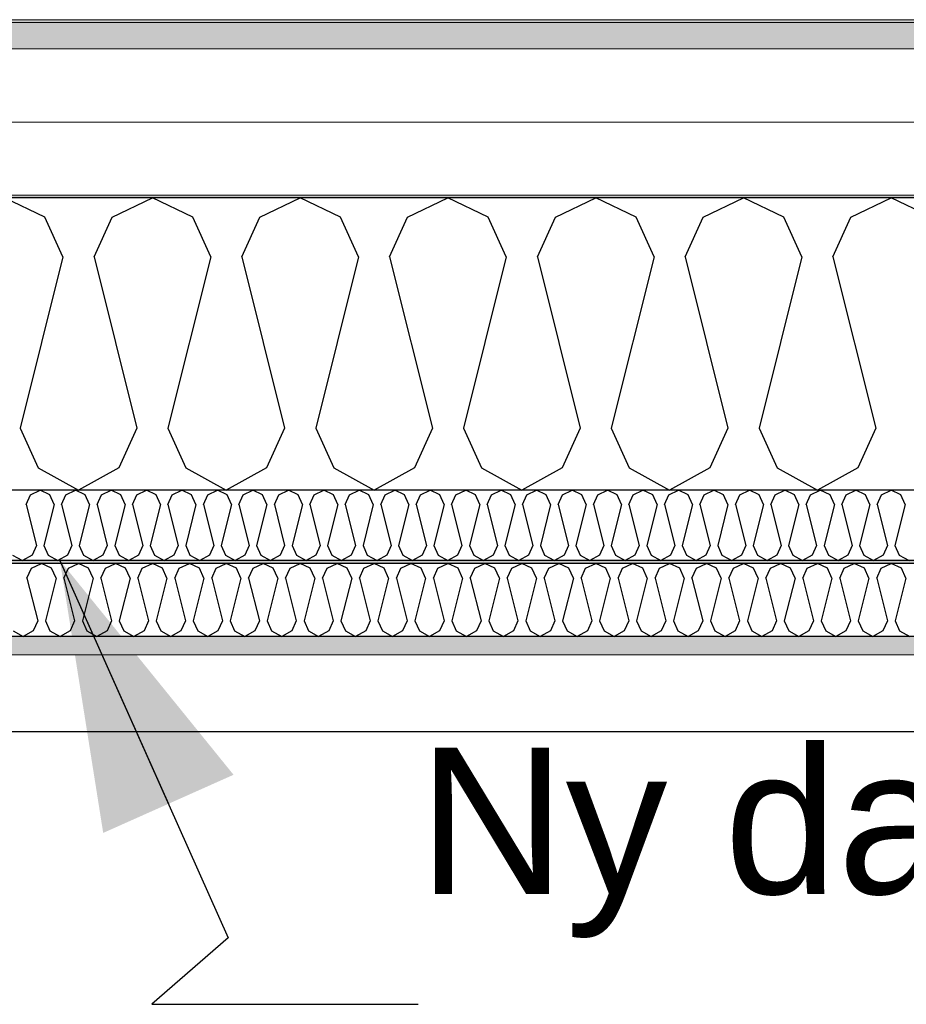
# Model space of a CAD drawing. Header units: millimetres. Extents: x -82116 to -58044, y -2070 to 12890.
# Tile 24 of 65: x -70430 to -69822, y 6353 to 7027. Entities that reach past the tile are written whole.
import ezdxf

# ---------------------------------------------------------------- set-up
doc = ezdxf.new("R2010")
doc.units = ezdxf.units.MM
doc.header["$LTSCALE"] = 0.5
doc.header["$MEASUREMENT"] = 0
doc.linetypes.add('PLINE', pattern=[0])
for name, color, linetype in [('223- Bjelker', 7, 'Continuous'), ('256- Faste himlinger og overflatebehandling (Skravur)(Nye konstruksjoner)', 7, 'Continuous'), ('256- Faste himlinger og overflatebehandling(Nye konstruksjoner)', 7, 'Continuous'), ('261- Primærkonstruksjon (tak)', 7, 'Continuous'), ('261- Primærkonstruksjon (tak) (Skravur)', 7, 'Continuous'), ('262- Taktekking (Skravur)(Nye konstruksjoner)', 7, 'Continuous'), ('832- Tekst bygning(Nye konstruksjoner)', 7, 'Continuous')]:
    doc.layers.add(name, color=color, linetype=linetype)
doc.layers.add('236- Innvendig kledning og overflate(Nye konstruksjoner)', color=7, linetype='Continuous', lineweight=0)
doc.layers.add('262- Taktekking(Nye konstruksjoner)', color=7, linetype='Continuous', lineweight=0)
doc.styles.add('GENERATED_STYLE_3', font='arial.ttf')
doc.dimstyles.new('GENERATED_STYLE__2', dxfattribs={"dimtxt": 0.18, "dimasz": 182.4, "dimexe": 0.18, "dimexo": 0.0625, "dimgap": 0, "dimtad": 0, "dimtih": 1, "dimtoh": 1, "dimdec": 4, "dimzin": 0, "dimdsep": 46, "dimcen": 0.09, "dimadec": 0, "dimazin": 0, "dimtfac": 1, "dimtdec": 4, "dimtmove": 0, "dimatfit": 3, "dimldrblk": 'ARROWHEAD_5', "dimfxl": 1, "dimtolj": 1, "dimtzin": 0, "dimarcsym": 0})

# ---------------------------------------------------------------- blocks, each defined once
blk = doc.blocks.new('*X7')
at = {"layer": '261- Primærkonstruksjon (tak) (Skravur)', "linetype": 'PLINE'}
for p, q in [((-70412.19, 6891.98), (-70439.83, 6905.06)), ((-70366.26, 6891.98), (-70338.62, 6905.06)), ((-70310.98, 6891.98), (-70338.62, 6905.06)), ((-70265.05, 6891.98), (-70237.41, 6905.06)), ((-70209.78, 6891.98), (-70237.41, 6905.06)), ((-70163.85, 6891.98), (-70136.21, 6905.06)), ((-70108.57, 6891.98), (-70136.21, 6905.06)), ((-70062.64, 6891.98), (-70035, 6905.06)), ((-70007.36, 6891.98), (-70035, 6905.06)), ((-69961.43, 6891.98), (-69933.79, 6905.06)), ((-69906.16, 6891.98), (-69933.79, 6905.06)), ((-69860.23, 6891.98), (-69832.59, 6905.06)), ((-69804.95, 6891.98), (-69832.59, 6905.06)), ((-70399.86, 6864.88), (-70412.19, 6891.98)), ((-70378.59, 6864.88), (-70366.26, 6891.98)), ((-70298.65, 6864.88), (-70310.98, 6891.98)), ((-70277.39, 6864.88), (-70265.05, 6891.98)), ((-70197.44, 6864.88), (-70209.78, 6891.98)), ((-70176.18, 6864.88), (-70163.85, 6891.98)), ((-70096.24, 6864.88), (-70108.57, 6891.98)), ((-70074.97, 6864.88), (-70062.64, 6891.98)), ((-69995.03, 6864.88), (-70007.36, 6891.98)), ((-69973.77, 6864.88), (-69961.43, 6891.98)), ((-69893.82, 6864.88), (-69906.16, 6891.98)), ((-69872.56, 6864.88), (-69860.23, 6891.98)), ((-70399.86, 6864.88), (-70429.2, 6747.51)), ((-70378.59, 6864.88), (-70349.25, 6747.51)), ((-70298.65, 6864.88), (-70327.99, 6747.51)), ((-70277.39, 6864.88), (-70248.05, 6747.51)), ((-70197.44, 6864.88), (-70226.78, 6747.51)), ((-70176.18, 6864.88), (-70146.84, 6747.51)), ((-70096.24, 6864.88), (-70125.58, 6747.51)), ((-70074.97, 6864.88), (-70045.63, 6747.51)), ((-69995.03, 6864.88), (-70024.37, 6747.51)), ((-69973.77, 6864.88), (-69944.43, 6747.51)), ((-69893.82, 6864.88), (-69923.16, 6747.51)), ((-69872.56, 6864.88), (-69843.22, 6747.51)), ((-70429.2, 6747.51), (-70416.86, 6720.41)), ((-70349.25, 6747.51), (-70361.59, 6720.41)), ((-70327.99, 6747.51), (-70315.66, 6720.41)), ((-70248.05, 6747.51), (-70260.38, 6720.41)), ((-70226.78, 6747.51), (-70214.45, 6720.41)), ((-70146.84, 6747.51), (-70159.17, 6720.41)), ((-70125.58, 6747.51), (-70113.24, 6720.41)), ((-70045.63, 6747.51), (-70057.97, 6720.41)), ((-70024.37, 6747.51), (-70012.04, 6720.41)), ((-69944.43, 6747.51), (-69956.76, 6720.41)), ((-69923.16, 6747.51), (-69910.83, 6720.41)), ((-69843.22, 6747.51), (-69855.55, 6720.41)), ((-70416.86, 6720.41), (-70389.22, 6704.99)), ((-70361.59, 6720.41), (-70389.22, 6704.99)), ((-70315.66, 6720.41), (-70288.02, 6704.99)), ((-70260.38, 6720.41), (-70288.02, 6704.99)), ((-70214.45, 6720.41), (-70186.81, 6704.99)), ((-70159.17, 6720.41), (-70186.81, 6704.99)), ((-70113.24, 6720.41), (-70085.6, 6704.99)), ((-70057.97, 6720.41), (-70085.6, 6704.99)), ((-70012.04, 6720.41), (-69984.4, 6704.99)), ((-69956.76, 6720.41), (-69984.4, 6704.99)), ((-69910.83, 6720.41), (-69883.19, 6704.99)), ((-69855.55, 6720.41), (-69883.19, 6704.99))]:
    blk.add_line(p, q, dxfattribs=at)
blk = doc.blocks.new('*X9')
at = {"layer": '256- Faste himlinger og overflatebehandling (Skravur)(Nye konstruksjoner)', "linetype": 'PLINE'}
for p, q in [((-70425.13, 6695.34), (-70422.17, 6701.85)), ((-70422.17, 6701.85), (-70415.54, 6704.99)), ((-70408.91, 6701.85), (-70415.54, 6704.99)), ((-70405.95, 6695.34), (-70408.91, 6701.85)), ((-70400.84, 6695.34), (-70397.88, 6701.85)), ((-70397.88, 6701.85), (-70391.25, 6704.99)), ((-70384.62, 6701.85), (-70391.25, 6704.99)), ((-70381.66, 6695.34), (-70384.62, 6701.85)), ((-70376.55, 6695.34), (-70373.59, 6701.85)), ((-70373.59, 6701.85), (-70366.96, 6704.99)), ((-70360.33, 6701.85), (-70366.96, 6704.99)), ((-70357.37, 6695.34), (-70360.33, 6701.85)), ((-70352.26, 6695.34), (-70349.3, 6701.85)), ((-70349.3, 6701.85), (-70342.67, 6704.99)), ((-70336.04, 6701.85), (-70342.67, 6704.99)), ((-70333.08, 6695.34), (-70336.04, 6701.85)), ((-70327.97, 6695.34), (-70325.01, 6701.85)), ((-70325.01, 6701.85), (-70318.38, 6704.99)), ((-70311.75, 6701.85), (-70318.38, 6704.99)), ((-70308.79, 6695.34), (-70311.75, 6701.85)), ((-70303.68, 6695.34), (-70300.72, 6701.85)), ((-70300.72, 6701.85), (-70294.09, 6704.99)), ((-70287.46, 6701.85), (-70294.09, 6704.99)), ((-70284.5, 6695.34), (-70287.46, 6701.85)), ((-70279.39, 6695.34), (-70276.43, 6701.85)), ((-70276.43, 6701.85), (-70269.8, 6704.99)), ((-70263.17, 6701.85), (-70269.8, 6704.99)), ((-70260.21, 6695.34), (-70263.17, 6701.85)), ((-70255.1, 6695.34), (-70252.14, 6701.85)), ((-70252.14, 6701.85), (-70245.51, 6704.99)), ((-70238.88, 6701.85), (-70245.51, 6704.99)), ((-70235.92, 6695.34), (-70238.88, 6701.85)), ((-70230.81, 6695.34), (-70227.85, 6701.85)), ((-70227.85, 6701.85), (-70221.22, 6704.99)), ((-70214.59, 6701.85), (-70221.22, 6704.99)), ((-70211.63, 6695.34), (-70214.59, 6701.85)), ((-70206.53, 6695.34), (-70203.57, 6701.85)), ((-70203.57, 6701.85), (-70196.93, 6704.99)), ((-70190.3, 6701.85), (-70196.93, 6704.99)), ((-70187.34, 6695.34), (-70190.3, 6701.85)), ((-70182.24, 6695.34), (-70179.28, 6701.85)), ((-70179.28, 6701.85), (-70172.64, 6704.99)), ((-70166.01, 6701.85), (-70172.64, 6704.99)), ((-70163.05, 6695.34), (-70166.01, 6701.85)), ((-70157.95, 6695.34), (-70154.99, 6701.85)), ((-70154.99, 6701.85), (-70148.35, 6704.99)), ((-70141.72, 6701.85), (-70148.35, 6704.99)), ((-70138.76, 6695.34), (-70141.72, 6701.85)), ((-70133.66, 6695.34), (-70130.7, 6701.85)), ((-70130.7, 6701.85), (-70124.06, 6704.99)), ((-70117.43, 6701.85), (-70124.06, 6704.99)), ((-70114.47, 6695.34), (-70117.43, 6701.85)), ((-70109.37, 6695.34), (-70106.41, 6701.85)), ((-70106.41, 6701.85), (-70099.77, 6704.99)), ((-70093.14, 6701.85), (-70099.77, 6704.99)), ((-70090.18, 6695.34), (-70093.14, 6701.85)), ((-70085.08, 6695.34), (-70082.12, 6701.85)), ((-70082.12, 6701.85), (-70075.48, 6704.99)), ((-70068.85, 6701.85), (-70075.48, 6704.99)), ((-70065.89, 6695.34), (-70068.85, 6701.85)), ((-70060.79, 6695.34), (-70057.83, 6701.85)), ((-70057.83, 6701.85), (-70051.19, 6704.99)), ((-70044.56, 6701.85), (-70051.19, 6704.99)), ((-70041.6, 6695.34), (-70044.56, 6701.85)), ((-70036.5, 6695.34), (-70033.54, 6701.85)), ((-70033.54, 6701.85), (-70026.9, 6704.99)), ((-70020.27, 6701.85), (-70026.9, 6704.99)), ((-70017.31, 6695.34), (-70020.27, 6701.85)), ((-70012.21, 6695.34), (-70009.25, 6701.85)), ((-70009.25, 6701.85), (-70002.62, 6704.99)), ((-69995.98, 6701.85), (-70002.62, 6704.99)), ((-69993.02, 6695.34), (-69995.98, 6701.85)), ((-69987.92, 6695.34), (-69984.96, 6701.85)), ((-69984.96, 6701.85), (-69978.33, 6704.99)), ((-69971.69, 6701.85), (-69978.33, 6704.99)), ((-69968.73, 6695.34), (-69971.69, 6701.85)), ((-69963.63, 6695.34), (-69960.67, 6701.85)), ((-69960.67, 6701.85), (-69954.04, 6704.99)), ((-69947.4, 6701.85), (-69954.04, 6704.99)), ((-69944.44, 6695.34), (-69947.4, 6701.85)), ((-69939.34, 6695.34), (-69936.38, 6701.85)), ((-69936.38, 6701.85), (-69929.75, 6704.99)), ((-69923.11, 6701.85), (-69929.75, 6704.99)), ((-69920.15, 6695.34), (-69923.11, 6701.85)), ((-69915.05, 6695.34), (-69912.09, 6701.85)), ((-69912.09, 6701.85), (-69905.46, 6704.99)), ((-69898.82, 6701.85), (-69905.46, 6704.99)), ((-69895.86, 6695.34), (-69898.82, 6701.85)), ((-69890.76, 6695.34), (-69887.8, 6701.85)), ((-69887.8, 6701.85), (-69881.17, 6704.99)), ((-69874.53, 6701.85), (-69881.17, 6704.99)), ((-69871.57, 6695.34), (-69874.53, 6701.85)), ((-69866.47, 6695.34), (-69863.51, 6701.85)), ((-69863.51, 6701.85), (-69856.88, 6704.99)), ((-69850.24, 6701.85), (-69856.88, 6704.99)), ((-69847.28, 6695.34), (-69850.24, 6701.85)), ((-69842.18, 6695.34), (-69839.22, 6701.85)), ((-69839.22, 6701.85), (-69832.59, 6704.99)), ((-69825.95, 6701.85), (-69832.59, 6704.99)), ((-69822.99, 6695.34), (-69825.95, 6701.85)), ((-70425.13, 6695.34), (-70418.09, 6667.18)), ((-70405.95, 6695.34), (-70412.99, 6667.18)), ((-70400.84, 6695.34), (-70393.8, 6667.18)), ((-70381.66, 6695.34), (-70388.7, 6667.18)), ((-70376.55, 6695.34), (-70369.51, 6667.18)), ((-70357.37, 6695.34), (-70364.41, 6667.18)), ((-70352.26, 6695.34), (-70345.22, 6667.18)), ((-70333.08, 6695.34), (-70340.12, 6667.18)), ((-70327.97, 6695.34), (-70320.93, 6667.18)), ((-70308.79, 6695.34), (-70315.83, 6667.18)), ((-70303.68, 6695.34), (-70296.64, 6667.18)), ((-70284.5, 6695.34), (-70291.54, 6667.18)), ((-70279.39, 6695.34), (-70272.35, 6667.18)), ((-70260.21, 6695.34), (-70267.25, 6667.18)), ((-70255.1, 6695.34), (-70248.06, 6667.18)), ((-70235.92, 6695.34), (-70242.96, 6667.18)), ((-70230.81, 6695.34), (-70223.77, 6667.18)), ((-70211.63, 6695.34), (-70218.67, 6667.18)), ((-70206.53, 6695.34), (-70199.48, 6667.18)), ((-70187.34, 6695.34), (-70194.38, 6667.18)), ((-70182.24, 6695.34), (-70175.19, 6667.18)), ((-70163.05, 6695.34), (-70170.09, 6667.18)), ((-70157.95, 6695.34), (-70150.9, 6667.18)), ((-70138.76, 6695.34), (-70145.8, 6667.18)), ((-70133.66, 6695.34), (-70126.61, 6667.18)), ((-70114.47, 6695.34), (-70121.51, 6667.18)), ((-70109.37, 6695.34), (-70102.33, 6667.18)), ((-70090.18, 6695.34), (-70097.22, 6667.18)), ((-70085.08, 6695.34), (-70078.04, 6667.18)), ((-70065.89, 6695.34), (-70072.93, 6667.18)), ((-70060.79, 6695.34), (-70053.75, 6667.18)), ((-70041.6, 6695.34), (-70048.64, 6667.18)), ((-70036.5, 6695.34), (-70029.46, 6667.18)), ((-70017.31, 6695.34), (-70024.35, 6667.18)), ((-70012.21, 6695.34), (-70005.17, 6667.18)), ((-69993.02, 6695.34), (-70000.06, 6667.18)), ((-69987.92, 6695.34), (-69980.88, 6667.18)), ((-69968.73, 6695.34), (-69975.77, 6667.18)), ((-69963.63, 6695.34), (-69956.59, 6667.18)), ((-69944.44, 6695.34), (-69951.48, 6667.18)), ((-69939.34, 6695.34), (-69932.3, 6667.18)), ((-69920.15, 6695.34), (-69927.19, 6667.18)), ((-69915.05, 6695.34), (-69908.01, 6667.18)), ((-69895.86, 6695.34), (-69902.91, 6667.18)), ((-69890.76, 6695.34), (-69883.72, 6667.18)), ((-69871.57, 6695.34), (-69878.62, 6667.18)), ((-69866.47, 6695.34), (-69859.43, 6667.18)), ((-69847.28, 6695.34), (-69854.33, 6667.18)), ((-69842.18, 6695.34), (-69835.14, 6667.18)), ((-69822.99, 6695.34), (-69830.04, 6667.18)), ((-70418.09, 6667.18), (-70421.05, 6660.67)), ((-70412.99, 6667.18), (-70410.03, 6660.67)), ((-70393.8, 6667.18), (-70396.76, 6660.67)), ((-70388.7, 6667.18), (-70385.74, 6660.67)), ((-70369.51, 6667.18), (-70372.47, 6660.67)), ((-70364.41, 6667.18), (-70361.45, 6660.67)), ((-70345.22, 6667.18), (-70348.18, 6660.67)), ((-70340.12, 6667.18), (-70337.16, 6660.67)), ((-70320.93, 6667.18), (-70323.89, 6660.67)), ((-70315.83, 6667.18), (-70312.87, 6660.67)), ((-70296.64, 6667.18), (-70299.6, 6660.67)), ((-70291.54, 6667.18), (-70288.58, 6660.67)), ((-70272.35, 6667.18), (-70275.31, 6660.67)), ((-70267.25, 6667.18), (-70264.29, 6660.67)), ((-70248.06, 6667.18), (-70251.02, 6660.67)), ((-70242.96, 6667.18), (-70240, 6660.67)), ((-70223.77, 6667.18), (-70226.73, 6660.67)), ((-70218.67, 6667.18), (-70215.71, 6660.67)), ((-70199.48, 6667.18), (-70202.44, 6660.67)), ((-70194.38, 6667.18), (-70191.42, 6660.67)), ((-70175.19, 6667.18), (-70178.15, 6660.67)), ((-70170.09, 6667.18), (-70167.13, 6660.67)), ((-70150.9, 6667.18), (-70153.86, 6660.67)), ((-70145.8, 6667.18), (-70142.84, 6660.67)), ((-70126.61, 6667.18), (-70129.57, 6660.67)), ((-70121.51, 6667.18), (-70118.55, 6660.67)), ((-70102.33, 6667.18), (-70105.29, 6660.67)), ((-70097.22, 6667.18), (-70094.26, 6660.67)), ((-70078.04, 6667.18), (-70081, 6660.67)), ((-70072.93, 6667.18), (-70069.97, 6660.67)), ((-70053.75, 6667.18), (-70056.71, 6660.67)), ((-70048.64, 6667.18), (-70045.68, 6660.67)), ((-70029.46, 6667.18), (-70032.42, 6660.67)), ((-70024.35, 6667.18), (-70021.39, 6660.67)), ((-70005.17, 6667.18), (-70008.13, 6660.67)), ((-70000.06, 6667.18), (-69997.1, 6660.67)), ((-69980.88, 6667.18), (-69983.84, 6660.67)), ((-69975.77, 6667.18), (-69972.81, 6660.67)), ((-69956.59, 6667.18), (-69959.55, 6660.67)), ((-69951.48, 6667.18), (-69948.52, 6660.67)), ((-69932.3, 6667.18), (-69935.26, 6660.67)), ((-69927.19, 6667.18), (-69924.23, 6660.67)), ((-69908.01, 6667.18), (-69910.97, 6660.67)), ((-69902.91, 6667.18), (-69899.95, 6660.67)), ((-69883.72, 6667.18), (-69886.68, 6660.67)), ((-69878.62, 6667.18), (-69875.66, 6660.67)), ((-69859.43, 6667.18), (-69862.39, 6660.67)), ((-69854.33, 6667.18), (-69851.37, 6660.67)), ((-69835.14, 6667.18), (-69838.1, 6660.67)), ((-69830.04, 6667.18), (-69827.08, 6660.67)), ((-70434.32, 6660.67), (-70427.68, 6656.97)), ((-70421.05, 6660.67), (-70427.68, 6656.97)), ((-70410.03, 6660.67), (-70403.39, 6656.97)), ((-70396.76, 6660.67), (-70403.39, 6656.97)), ((-70385.74, 6660.67), (-70379.1, 6656.97)), ((-70372.47, 6660.67), (-70379.1, 6656.97)), ((-70361.45, 6660.67), (-70354.81, 6656.97)), ((-70348.18, 6660.67), (-70354.81, 6656.97)), ((-70337.16, 6660.67), (-70330.52, 6656.97)), ((-70323.89, 6660.67), (-70330.52, 6656.97)), ((-70312.87, 6660.67), (-70306.24, 6656.97)), ((-70299.6, 6660.67), (-70306.24, 6656.97)), ((-70288.58, 6660.67), (-70281.95, 6656.97)), ((-70275.31, 6660.67), (-70281.95, 6656.97)), ((-70264.29, 6660.67), (-70257.66, 6656.97)), ((-70251.02, 6660.67), (-70257.66, 6656.97)), ((-70240, 6660.67), (-70233.37, 6656.97)), ((-70226.73, 6660.67), (-70233.37, 6656.97)), ((-70215.71, 6660.67), (-70209.08, 6656.97)), ((-70202.44, 6660.67), (-70209.08, 6656.97)), ((-70191.42, 6660.67), (-70184.79, 6656.97)), ((-70178.15, 6660.67), (-70184.79, 6656.97)), ((-70167.13, 6660.67), (-70160.5, 6656.97)), ((-70153.86, 6660.67), (-70160.5, 6656.97)), ((-70142.84, 6660.67), (-70136.21, 6656.97)), ((-70129.57, 6660.67), (-70136.21, 6656.97)), ((-70118.55, 6660.67), (-70111.92, 6656.97)), ((-70105.29, 6660.67), (-70111.92, 6656.97)), ((-70094.26, 6660.67), (-70087.63, 6656.97)), ((-70081, 6660.67), (-70087.63, 6656.97)), ((-70069.97, 6660.67), (-70063.34, 6656.97)), ((-70056.71, 6660.67), (-70063.34, 6656.97)), ((-70045.68, 6660.67), (-70039.05, 6656.97)), ((-70032.42, 6660.67), (-70039.05, 6656.97)), ((-70021.39, 6660.67), (-70014.76, 6656.97)), ((-70008.13, 6660.67), (-70014.76, 6656.97)), ((-69997.1, 6660.67), (-69990.47, 6656.97)), ((-69983.84, 6660.67), (-69990.47, 6656.97)), ((-69972.81, 6660.67), (-69966.18, 6656.97)), ((-69959.55, 6660.67), (-69966.18, 6656.97)), ((-69948.52, 6660.67), (-69941.89, 6656.97)), ((-69935.26, 6660.67), (-69941.89, 6656.97)), ((-69924.23, 6660.67), (-69917.6, 6656.97)), ((-69910.97, 6660.67), (-69917.6, 6656.97)), ((-69899.95, 6660.67), (-69893.31, 6656.97)), ((-69886.68, 6660.67), (-69893.31, 6656.97)), ((-69875.66, 6660.67), (-69869.02, 6656.97)), ((-69862.39, 6660.67), (-69869.02, 6656.97)), ((-69851.37, 6660.67), (-69844.73, 6656.97)), ((-69838.1, 6660.67), (-69844.73, 6656.97)), ((-69827.08, 6660.67), (-69820.44, 6656.97))]:
    blk.add_line(p, q, dxfattribs=at)
blk = doc.blocks.new('*X10')
at = {"layer": '256- Faste himlinger og overflatebehandling (Skravur)(Nye konstruksjoner)', "linetype": 'PLINE'}
for p, q in [((-70424.52, 6644.93), (-70421.44, 6651.7)), ((-70421.44, 6651.7), (-70414.53, 6654.97)), ((-70407.62, 6651.7), (-70414.53, 6654.97)), ((-70404.53, 6644.93), (-70407.62, 6651.7)), ((-70399.22, 6644.93), (-70396.13, 6651.7)), ((-70396.13, 6651.7), (-70389.22, 6654.97)), ((-70382.32, 6651.7), (-70389.22, 6654.97)), ((-70379.23, 6644.93), (-70382.32, 6651.7)), ((-70373.92, 6644.93), (-70370.83, 6651.7)), ((-70370.83, 6651.7), (-70363.92, 6654.97)), ((-70357.01, 6651.7), (-70363.92, 6654.97)), ((-70353.93, 6644.93), (-70357.01, 6651.7)), ((-70348.61, 6644.93), (-70345.53, 6651.7)), ((-70345.53, 6651.7), (-70338.62, 6654.97)), ((-70331.71, 6651.7), (-70338.62, 6654.97)), ((-70328.63, 6644.93), (-70331.71, 6651.7)), ((-70323.31, 6644.93), (-70320.23, 6651.7)), ((-70320.23, 6651.7), (-70313.32, 6654.97)), ((-70306.41, 6651.7), (-70313.32, 6654.97)), ((-70303.33, 6644.93), (-70306.41, 6651.7)), ((-70298.01, 6644.93), (-70294.93, 6651.7)), ((-70294.93, 6651.7), (-70288.02, 6654.97)), ((-70281.11, 6651.7), (-70288.02, 6654.97)), ((-70278.03, 6644.93), (-70281.11, 6651.7)), ((-70272.71, 6644.93), (-70269.63, 6651.7)), ((-70269.63, 6651.7), (-70262.72, 6654.97)), ((-70255.81, 6651.7), (-70262.72, 6654.97)), ((-70252.72, 6644.93), (-70255.81, 6651.7)), ((-70247.41, 6644.93), (-70244.32, 6651.7)), ((-70244.32, 6651.7), (-70237.41, 6654.97)), ((-70230.51, 6651.7), (-70237.41, 6654.97)), ((-70227.42, 6644.93), (-70230.51, 6651.7)), ((-70222.11, 6644.93), (-70219.02, 6651.7)), ((-70219.02, 6651.7), (-70212.11, 6654.97)), ((-70205.2, 6651.7), (-70212.11, 6654.97)), ((-70202.12, 6644.93), (-70205.2, 6651.7)), ((-70196.8, 6644.93), (-70193.72, 6651.7)), ((-70193.72, 6651.7), (-70186.81, 6654.97)), ((-70179.9, 6651.7), (-70186.81, 6654.97)), ((-70176.82, 6644.93), (-70179.9, 6651.7)), ((-70171.5, 6644.93), (-70168.42, 6651.7)), ((-70168.42, 6651.7), (-70161.51, 6654.97)), ((-70154.6, 6651.7), (-70161.51, 6654.97)), ((-70151.52, 6644.93), (-70154.6, 6651.7)), ((-70146.2, 6644.93), (-70143.12, 6651.7)), ((-70143.12, 6651.7), (-70136.21, 6654.97)), ((-70129.3, 6651.7), (-70136.21, 6654.97)), ((-70126.22, 6644.93), (-70129.3, 6651.7)), ((-70120.9, 6644.93), (-70117.82, 6651.7)), ((-70117.82, 6651.7), (-70110.91, 6654.97)), ((-70104, 6651.7), (-70110.91, 6654.97)), ((-70100.91, 6644.93), (-70104, 6651.7)), ((-70095.6, 6644.93), (-70092.51, 6651.7)), ((-70092.51, 6651.7), (-70085.6, 6654.97)), ((-70078.7, 6651.7), (-70085.6, 6654.97)), ((-70075.61, 6644.93), (-70078.7, 6651.7)), ((-70070.3, 6644.93), (-70067.21, 6651.7)), ((-70067.21, 6651.7), (-70060.3, 6654.97)), ((-70053.39, 6651.7), (-70060.3, 6654.97)), ((-70050.31, 6644.93), (-70053.39, 6651.7)), ((-70044.99, 6644.93), (-70041.91, 6651.7)), ((-70041.91, 6651.7), (-70035, 6654.97)), ((-70028.09, 6651.7), (-70035, 6654.97)), ((-70025.01, 6644.93), (-70028.09, 6651.7)), ((-70019.69, 6644.93), (-70016.61, 6651.7)), ((-70016.61, 6651.7), (-70009.7, 6654.97)), ((-70002.79, 6651.7), (-70009.7, 6654.97)), ((-69999.71, 6644.93), (-70002.79, 6651.7)), ((-69994.39, 6644.93), (-69991.31, 6651.7)), ((-69991.31, 6651.7), (-69984.4, 6654.97)), ((-69977.49, 6651.7), (-69984.4, 6654.97)), ((-69974.41, 6644.93), (-69977.49, 6651.7)), ((-69969.09, 6644.93), (-69966.01, 6651.7)), ((-69966.01, 6651.7), (-69959.1, 6654.97)), ((-69952.19, 6651.7), (-69959.1, 6654.97)), ((-69949.1, 6644.93), (-69952.19, 6651.7)), ((-69943.79, 6644.93), (-69940.7, 6651.7)), ((-69940.7, 6651.7), (-69933.79, 6654.97)), ((-69926.89, 6651.7), (-69933.79, 6654.97)), ((-69923.8, 6644.93), (-69926.89, 6651.7)), ((-69918.49, 6644.93), (-69915.4, 6651.7)), ((-69915.4, 6651.7), (-69908.49, 6654.97)), ((-69901.58, 6651.7), (-69908.49, 6654.97)), ((-69898.5, 6644.93), (-69901.58, 6651.7)), ((-69893.18, 6644.93), (-69890.1, 6651.7)), ((-69890.1, 6651.7), (-69883.19, 6654.97)), ((-69876.28, 6651.7), (-69883.19, 6654.97)), ((-69873.2, 6644.93), (-69876.28, 6651.7)), ((-69867.88, 6644.93), (-69864.8, 6651.7)), ((-69864.8, 6651.7), (-69857.89, 6654.97)), ((-69850.98, 6651.7), (-69857.89, 6654.97)), ((-69847.9, 6644.93), (-69850.98, 6651.7)), ((-69842.58, 6644.93), (-69839.5, 6651.7)), ((-69839.5, 6651.7), (-69832.59, 6654.97)), ((-69825.68, 6651.7), (-69832.59, 6654.97)), ((-69822.6, 6644.93), (-69825.68, 6651.7)), ((-70424.52, 6644.93), (-70417.18, 6615.59)), ((-70404.53, 6644.93), (-70411.87, 6615.59)), ((-70399.22, 6644.93), (-70391.88, 6615.59)), ((-70379.23, 6644.93), (-70386.57, 6615.59)), ((-70373.92, 6644.93), (-70366.58, 6615.59)), ((-70353.93, 6644.93), (-70361.27, 6615.59)), ((-70348.61, 6644.93), (-70341.28, 6615.59)), ((-70328.63, 6644.93), (-70335.96, 6615.59)), ((-70323.31, 6644.93), (-70315.98, 6615.59)), ((-70303.33, 6644.93), (-70310.66, 6615.59)), ((-70298.01, 6644.93), (-70290.68, 6615.59)), ((-70278.03, 6644.93), (-70285.36, 6615.59)), ((-70272.71, 6644.93), (-70265.37, 6615.59)), ((-70252.72, 6644.93), (-70260.06, 6615.59)), ((-70247.41, 6644.93), (-70240.07, 6615.59)), ((-70227.42, 6644.93), (-70234.76, 6615.59)), ((-70222.11, 6644.93), (-70214.77, 6615.59)), ((-70202.12, 6644.93), (-70209.46, 6615.59)), ((-70196.8, 6644.93), (-70189.47, 6615.59)), ((-70176.82, 6644.93), (-70184.15, 6615.59)), ((-70171.5, 6644.93), (-70164.17, 6615.59)), ((-70151.52, 6644.93), (-70158.85, 6615.59)), ((-70146.2, 6644.93), (-70138.87, 6615.59)), ((-70126.22, 6644.93), (-70133.55, 6615.59)), ((-70120.9, 6644.93), (-70113.56, 6615.59)), ((-70100.91, 6644.93), (-70108.25, 6615.59)), ((-70095.6, 6644.93), (-70088.26, 6615.59)), ((-70075.61, 6644.93), (-70082.95, 6615.59)), ((-70070.3, 6644.93), (-70062.96, 6615.59)), ((-70050.31, 6644.93), (-70057.65, 6615.59)), ((-70044.99, 6644.93), (-70037.66, 6615.59)), ((-70025.01, 6644.93), (-70032.34, 6615.59)), ((-70019.69, 6644.93), (-70012.36, 6615.59)), ((-69999.71, 6644.93), (-70007.04, 6615.59)), ((-69994.39, 6644.93), (-69987.06, 6615.59)), ((-69974.41, 6644.93), (-69981.74, 6615.59)), ((-69969.09, 6644.93), (-69961.75, 6615.59)), ((-69949.1, 6644.93), (-69956.44, 6615.59)), ((-69943.79, 6644.93), (-69936.45, 6615.59)), ((-69923.8, 6644.93), (-69931.14, 6615.59)), ((-69918.49, 6644.93), (-69911.15, 6615.59)), ((-69898.5, 6644.93), (-69905.84, 6615.59)), ((-69893.18, 6644.93), (-69885.85, 6615.59)), ((-69873.2, 6644.93), (-69880.53, 6615.59)), ((-69867.88, 6644.93), (-69860.55, 6615.59)), ((-69847.9, 6644.93), (-69855.23, 6615.59)), ((-69842.58, 6644.93), (-69835.25, 6615.59)), ((-69822.6, 6644.93), (-69829.93, 6615.59)), ((-70417.18, 6615.59), (-70420.27, 6608.81)), ((-70411.87, 6615.59), (-70408.79, 6608.81)), ((-70391.88, 6615.59), (-70394.97, 6608.81)), ((-70386.57, 6615.59), (-70383.48, 6608.81)), ((-70366.58, 6615.59), (-70369.66, 6608.81)), ((-70361.27, 6615.59), (-70358.18, 6608.81)), ((-70341.28, 6615.59), (-70344.36, 6608.81)), ((-70335.96, 6615.59), (-70332.88, 6608.81)), ((-70315.98, 6615.59), (-70319.06, 6608.81)), ((-70310.66, 6615.59), (-70307.58, 6608.81)), ((-70290.68, 6615.59), (-70293.76, 6608.81)), ((-70285.36, 6615.59), (-70282.28, 6608.81)), ((-70265.37, 6615.59), (-70268.46, 6608.81)), ((-70260.06, 6615.59), (-70256.98, 6608.81)), ((-70240.07, 6615.59), (-70243.16, 6608.81)), ((-70234.76, 6615.59), (-70231.67, 6608.81)), ((-70214.77, 6615.59), (-70217.85, 6608.81)), ((-70209.46, 6615.59), (-70206.37, 6608.81)), ((-70189.47, 6615.59), (-70192.55, 6608.81)), ((-70184.15, 6615.59), (-70181.07, 6608.81)), ((-70164.17, 6615.59), (-70167.25, 6608.81)), ((-70158.85, 6615.59), (-70155.77, 6608.81)), ((-70138.87, 6615.59), (-70141.95, 6608.81)), ((-70133.55, 6615.59), (-70130.47, 6608.81)), ((-70113.56, 6615.59), (-70116.65, 6608.81)), ((-70108.25, 6615.59), (-70105.17, 6608.81)), ((-70088.26, 6615.59), (-70091.35, 6608.81)), ((-70082.95, 6615.59), (-70079.86, 6608.81)), ((-70062.96, 6615.59), (-70066.04, 6608.81)), ((-70057.65, 6615.59), (-70054.56, 6608.81)), ((-70037.66, 6615.59), (-70040.74, 6608.81)), ((-70032.34, 6615.59), (-70029.26, 6608.81)), ((-70012.36, 6615.59), (-70015.44, 6608.81)), ((-70007.04, 6615.59), (-70003.96, 6608.81)), ((-69987.06, 6615.59), (-69990.14, 6608.81)), ((-69981.74, 6615.59), (-69978.66, 6608.81)), ((-69961.75, 6615.59), (-69964.84, 6608.81)), ((-69956.44, 6615.59), (-69953.36, 6608.81)), ((-69936.45, 6615.59), (-69939.54, 6608.81)), ((-69931.14, 6615.59), (-69928.05, 6608.81)), ((-69911.15, 6615.59), (-69914.23, 6608.81)), ((-69905.84, 6615.59), (-69902.75, 6608.81)), ((-69885.85, 6615.59), (-69888.93, 6608.81)), ((-69880.53, 6615.59), (-69877.45, 6608.81)), ((-69860.55, 6615.59), (-69863.63, 6608.81)), ((-69855.23, 6615.59), (-69852.15, 6608.81)), ((-69835.25, 6615.59), (-69838.33, 6608.81)), ((-69829.93, 6615.59), (-69826.85, 6608.81)), ((-70434.09, 6608.81), (-70427.18, 6604.95)), ((-70420.27, 6608.81), (-70427.18, 6604.95)), ((-70408.79, 6608.81), (-70401.88, 6604.95)), ((-70394.97, 6608.81), (-70401.88, 6604.95)), ((-70383.48, 6608.81), (-70376.57, 6604.95)), ((-70369.66, 6608.81), (-70376.57, 6604.95)), ((-70358.18, 6608.81), (-70351.27, 6604.95)), ((-70344.36, 6608.81), (-70351.27, 6604.95)), ((-70332.88, 6608.81), (-70325.97, 6604.95)), ((-70319.06, 6608.81), (-70325.97, 6604.95)), ((-70307.58, 6608.81), (-70300.67, 6604.95)), ((-70293.76, 6608.81), (-70300.67, 6604.95)), ((-70282.28, 6608.81), (-70275.37, 6604.95)), ((-70268.46, 6608.81), (-70275.37, 6604.95)), ((-70256.98, 6608.81), (-70250.07, 6604.95)), ((-70243.16, 6608.81), (-70250.07, 6604.95)), ((-70231.67, 6608.81), (-70224.76, 6604.95)), ((-70217.85, 6608.81), (-70224.76, 6604.95)), ((-70206.37, 6608.81), (-70199.46, 6604.95)), ((-70192.55, 6608.81), (-70199.46, 6604.95)), ((-70181.07, 6608.81), (-70174.16, 6604.95)), ((-70167.25, 6608.81), (-70174.16, 6604.95)), ((-70155.77, 6608.81), (-70148.86, 6604.95)), ((-70141.95, 6608.81), (-70148.86, 6604.95)), ((-70130.47, 6608.81), (-70123.56, 6604.95)), ((-70116.65, 6608.81), (-70123.56, 6604.95)), ((-70105.17, 6608.81), (-70098.26, 6604.95)), ((-70091.35, 6608.81), (-70098.26, 6604.95)), ((-70079.86, 6608.81), (-70072.95, 6604.95)), ((-70066.04, 6608.81), (-70072.95, 6604.95)), ((-70054.56, 6608.81), (-70047.65, 6604.95)), ((-70040.74, 6608.81), (-70047.65, 6604.95)), ((-70029.26, 6608.81), (-70022.35, 6604.95)), ((-70015.44, 6608.81), (-70022.35, 6604.95)), ((-70003.96, 6608.81), (-69997.05, 6604.95)), ((-69990.14, 6608.81), (-69997.05, 6604.95)), ((-69978.66, 6608.81), (-69971.75, 6604.95)), ((-69964.84, 6608.81), (-69971.75, 6604.95)), ((-69953.36, 6608.81), (-69946.45, 6604.95)), ((-69939.54, 6608.81), (-69946.45, 6604.95)), ((-69928.05, 6608.81), (-69921.14, 6604.95)), ((-69914.23, 6608.81), (-69921.14, 6604.95)), ((-69902.75, 6608.81), (-69895.84, 6604.95)), ((-69888.93, 6608.81), (-69895.84, 6604.95)), ((-69877.45, 6608.81), (-69870.54, 6604.95)), ((-69863.63, 6608.81), (-69870.54, 6604.95)), ((-69852.15, 6608.81), (-69845.24, 6604.95)), ((-69838.33, 6608.81), (-69845.24, 6604.95)), ((-69826.85, 6608.81), (-69819.94, 6604.95))]:
    blk.add_line(p, q, dxfattribs=at)
blk = doc.blocks.new('ARROWHEAD_5')
at = {"linetype": 'Continuous'}
blk.add_hatch(color=256, dxfattribs=at).paths.add_polyline_path([(-1, 0.2679), (0, 0), (-1, -0.2679)])
blk.add_line((0, 0), (-1, 0), dxfattribs=at)

msp = doc.modelspace()

# ---------------------------------------------------------------- hatches: boundary and pattern name
at = {"layer": '256- Faste himlinger og overflatebehandling (Skravur)(Nye konstruksjoner)', "linetype": 'Continuous'}
msp.add_hatch(color=256, dxfattribs=at).paths.add_polyline_path([(-73808.31, 6654.97), (-65223.16, 6654.97), (-65223.16, 6656.97), (-73808.31, 6656.97)])
h = msp.add_hatch(dxfattribs=at)
h.set_pattern_fill('Gips', color=256, style=0, pattern_type=2)
h.set_pattern_definition([(0, (0, 0), (0, 86.60254), [0, -50]), (0, (25, 43.3), (0, 86.60254), [0, -50])])
h.paths.add_polyline_path([(-73808.31, 6592.45), (-65223.16, 6592.45), (-65223.16, 6604.95), (-73808.31, 6604.95)])
at = {"layer": '262- Taktekking (Skravur)(Nye konstruksjoner)', "linetype": 'Continuous'}
msp.add_hatch(color=256, dxfattribs=at).paths.add_polyline_path([(-77473.16, 7025.1), (-68788.16, 7025.1), (-68788.16, 7027.1), (-77473.16, 7027.1)])
h = msp.add_hatch(dxfattribs=at)
h.set_pattern_fill('Prikker_tett', color=256, style=0, pattern_type=2)
h.set_pattern_definition([(0, (0, 0), (0, 43.30127), [0, -25]), (0, (12.5, 21.65), (0, 43.30127), [0, -25])])
h.paths.add_polyline_path([(-77473.16, 6905.06), (-68788.16, 6905.06), (-68788.16, 6907.06), (-77473.16, 6907.06)])
at = {"layer": '262- Taktekking(Nye konstruksjoner)', "linetype": 'Continuous'}
msp.add_hatch(color=256, dxfattribs=at).paths.add_polyline_path([(-77473.16, 7025.1), (-77473.16, 7007.09), (-68788.16, 7007.09), (-68788.16, 7025.1)])

# ---------------------------------------------------------------- linework, layer by layer
at = {"layer": '223- Bjelker', "linetype": 'PLINE'}
msp.add_line((-73808.31, 6540), (-65223.16, 6540), dxfattribs=at)
at = {"layer": '236- Innvendig kledning og overflate(Nye konstruksjoner)', "linetype": 'PLINE'}
msp.add_line((-65223.16, 6592.45), (-73808.31, 6592.45), dxfattribs=at)
at = {"layer": '256- Faste himlinger og overflatebehandling(Nye konstruksjoner)', "linetype": 'PLINE'}
for p, q in [((-65223.16, 6656.97), (-73808.31, 6656.97)), ((-65223.16, 6654.97), (-73808.31, 6654.97)), ((-65223.16, 6604.95), (-73808.31, 6604.95))]:
    msp.add_line(p, q, dxfattribs=at)
at = {"layer": '261- Primærkonstruksjon (tak)', "linetype": 'PLINE'}
msp.add_line((-68788.16, 6905.06), (-76398.16, 6905.06), dxfattribs=at)
at = {"layer": '261- Primærkonstruksjon (tak)', "linetype": 'PLINE', "flags": 128}
msp.add_lwpolyline([(-64619.9, 6704.99), (-65073.16, 6704.99), (-65085.66, 6704.99), (-65098.16, 6704.99), (-65198.16, 6704.99), (-65210.66, 6704.99), (-65223.16, 6704.99), (-73808.31, 6704.99), (-73820.88, 6704.99), (-73833.45, 6704.99), (-73934, 6704.99), (-73984.28, 6704.99), (-74084.83, 6704.99), (-74097.4, 6704.99), (-74109.97, 6704.99), (-76223.16, 6704.99)], dxfattribs=at)
at = {"layer": '262- Taktekking(Nye konstruksjoner)', "linetype": 'PLINE'}
for p, q in [((-68788.16, 7027.1), (-77473.16, 7027.1)), ((-68788.16, 7025.1), (-77473.16, 7025.1)), ((-68788.16, 7007.09), (-77473.16, 7007.09)), ((-68788.16, 6957.07), (-77473.16, 6957.07)), ((-68788.16, 6907.06), (-77473.16, 6907.06))]:
    msp.add_line(p, q, dxfattribs=at)

# ---------------------------------------------------------------- block references
at = {"layer": '256- Faste himlinger og overflatebehandling(Nye konstruksjoner)'}
for name in ['*X9', '*X10']:
    msp.add_blockref(name, (0, 0), dxfattribs=at)
at = {"layer": '261- Primærkonstruksjon (tak)'}
msp.add_blockref('*X7', (0, 0), dxfattribs=at)

# ---------------------------------------------------------------- texts
at = {"layer": '832- Tekst bygning(Nye konstruksjoner)', "linetype": 'Continuous', "insert": (-70156.54, 6398.59), "char_height": 100, "attachment_point": 7, "style": 'GENERATED_STYLE_3'}
msp.add_mtext('\\A1;{\\pql;\\fArial|b0|i0|c0|p0;\\W1.000000;Ny dampsperre og isolering}', dxfattribs=at)

# ---------------------------------------------------------------- leaders
at = {"layer": '832- Tekst bygning(Nye konstruksjoner)', "linetype": 'PLINE', "annotation_type": 0, "has_hookline": 1, "hookline_direction": 0, "text_width": 1686.7}
msp.add_leader([(-70401.95, 6656.97), (-70286.76, 6398.59), (-70338.94, 6353.17), (-70156.54, 6353.17)], dimstyle='GENERATED_STYLE__2', dxfattribs=at)

doc.saveas('drawing.dxf')
